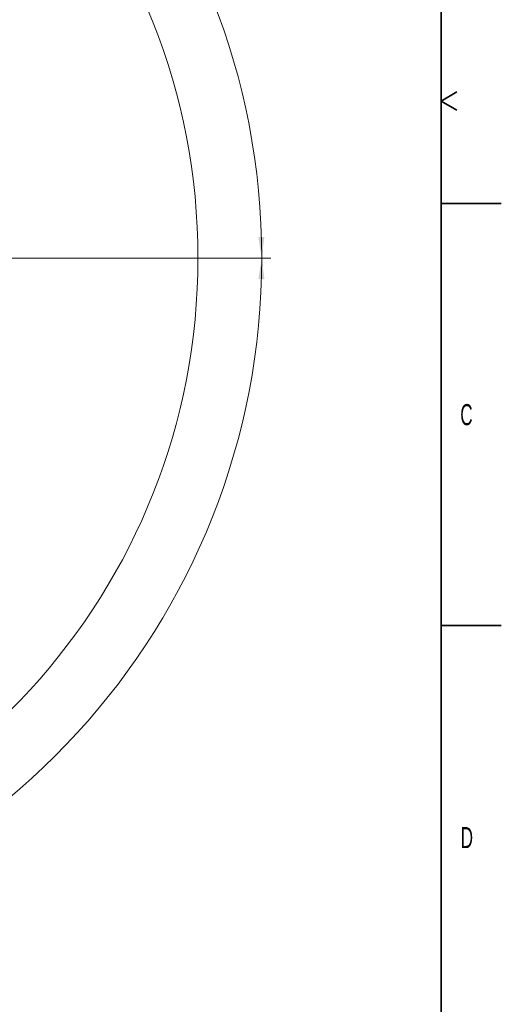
# Model space of a CAD drawing. Header units: millimetres. Extents: x 0 to 14900, y 0 to 10500.
# Tile 50 of 51: x 12903 to 14900, y 3680 to 7762. Entities that reach past the tile are written whole.
import ezdxf

# ---------------------------------------------------------------- set-up
doc = ezdxf.new("R2010")
doc.units = ezdxf.units.MM
doc.header["$LTSCALE"] = 25
doc.styles.add('SLDTEXTSTYLE0', font='TXT', dxfattribs={"width": 0.605})
doc.dimstyles.new('SLDDIMSTYLE3', dxfattribs={"dimtxt": 87.5, "dimasz": 87.5, "dimexe": 0, "dimexo": 0.0625, "dimgap": 21.875, "dimtad": 1, "dimdec": 4, "dimlfac": 25, "dimzin": 12, "dimdsep": 46, "dimtxsty": 'SLDTEXTSTYLE0', "dimsah": 1, "dimcen": 0.09, "dimadec": 1, "dimazin": 3, "dimtfac": 1, "dimtofl": 0, "dimtmove": 0, "dimatfit": 3, "dimfxl": 1, "dimfrac": 2, "dimtolj": 1, "dimtzin": 12, "dimarcsym": 0})

# ---------------------------------------------------------------- blocks, each defined once
blk = doc.blocks.new('_D_8')
at = {"color": 7, "linetype": 'Continuous', "lineweight": 0}
for p, q in [((12311, 6773.9), (13944.3, 6773.9)), ((8333.2, 6305.1), (8084.9, 6261.3))]:
    blk.add_line(p, q, dxfattribs=at)
at = {"color": 7, "linetype": 'Continuous', "lineweight": 18}
blk.add_arc((10992.2, 6773.9), 2914.6, 190, 0, dxfattribs=at)
for points in [[(13906.8, 6773.9), (13893, 6686.6), (13918, 6686.2)], [(8121.9, 6267.8), (8126.1, 6179.5), (8150.6, 6184.2)]]:
    blk.add_solid(points, dxfattribs=at)
at = {"color": 7, "linetype": 'Continuous', "lineweight": 18, "insert": (11112.5, 3971.9), "char_height": 87.5, "attachment_point": 1, "rotation": 5, "style": 'SLDTEXTSTYLE0'}
blk.add_mtext('170°', dxfattribs=at)
blk = doc.blocks.new('_D_9')
at = {"color": 7, "linetype": 'Continuous', "lineweight": 0}
for p, q in [((8333.2, 7242.8), (8085.1, 7286.5)), ((12311, 6773.9), (13944.1, 6773.9))]:
    blk.add_line(p, q, dxfattribs=at)
at = {"color": 7, "linetype": 'Continuous', "lineweight": 18}
blk.add_arc((10992.2, 6773.9), 2914.4, 0, 170, dxfattribs=at)
for points in [[(8122.1, 7280), (8150.8, 7363.6), (8126.3, 7368.3)], [(13906.6, 6773.9), (13917.8, 6861.6), (13892.8, 6861.2)]]:
    blk.add_solid(points, dxfattribs=at)
at = {"color": 7, "linetype": 'Continuous', "lineweight": 18, "insert": (11132.2, 9800.4), "char_height": 87.5, "attachment_point": 1, "rotation": 355, "style": 'SLDTEXTSTYLE0'}
blk.add_mtext('170°', dxfattribs=at)

msp = doc.modelspace()

# ---------------------------------------------------------------- linework, layer by layer
at = {"color": 7, "linetype": 'Continuous', "lineweight": 35}
for p, q in [((14650, 10250), (14650, 250)), ((14650, 7425), (14714.9519053, 7462.5)), ((14650, 7425), (14714.9519053, 7387.5)), ((14650, 7000), (14900, 7000)), ((14650, 5250), (14900, 5250))]:
    msp.add_line(p, q, dxfattribs=at)
at = {"color": 7, "linetype": 'Continuous', "lineweight": 18}
msp.add_arc((10992.1794306, 6773.902588), 2650, 190, 170, dxfattribs=at)

# ---------------------------------------------------------------- texts
at = {"color": 7, "linetype": 'Continuous', "lineweight": 0, "char_height": 87.5, "attachment_point": 1, "style": 'SLDTEXTSTYLE0'}
for s, insert in [('C', (14729.9015938, 6168.2971068)), ('D', (14731.6105694, 4414.8499563))]:
    msp.add_mtext(s, dxfattribs=dict(at, insert=insert))

# ---------------------------------------------------------------- dimensions: what is measured, and where the dimension line sits
at = {"color": 7, "linetype": 'Continuous', "lineweight": 18}
for base, line1, line2, picture, middle in [((11246.1849076, 9677.198475), ((12260.9783047, 6773.902588), (9723.3805564, 6773.902588)), ((10086.1562978, 6933.6589114), (8382.4388851, 7234.0702588)), '_D_9', (11246.1849076, 9677.198475)), ((11246.2035346, 3870.3937934), ((10086.1562978, 6614.1462645), (8382.4388851, 6313.7349171)), ((12260.9783047, 6773.902588), (9723.3805564, 6773.902588)), '_D_8', (11246.2035346, 3870.3937934))]:
    dim = msp.add_angular_dim_2l(base=base, line1=line1, line2=line2, dimstyle='SLDDIMSTYLE3', dxfattribs=at)
    dim.commit()
    dim.dimension.update_dxf_attribs({"geometry": picture, "text_midpoint": middle, "dimtype": 162})

doc.saveas('drawing.dxf')
